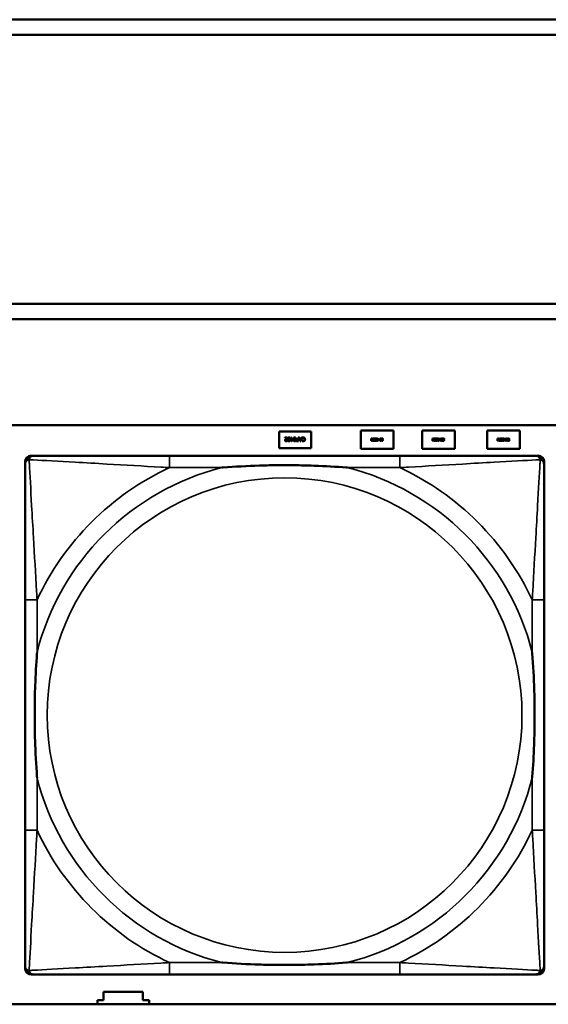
# Model space of a CAD drawing. Header units: inches. Extents: x -32 to 29.2, y -14.4 to 22.6.
# Tile 67 of 256: x -19.246 to -18.548, y -4.218 to -2.918. Entities that reach past the tile are written whole.
import ezdxf

# ---------------------------------------------------------------- set-up
doc = ezdxf.new("R2010")
doc.units = ezdxf.units.IN
doc.header["$MEASUREMENT"] = 0
doc.layers.add('Visible (ANSI)', color=7, linetype='Continuous', lineweight=50)
doc.layers.add('Visible Narrow (ANSI)', color=7, linetype='Continuous', lineweight=35)

msp = doc.modelspace()

# ---------------------------------------------------------------- linework, layer by layer
at = {"layer": 'Visible (ANSI)'}
for p, q in [((-27.8004, -2.918), (-16.8129, -2.918)), ((-16.8129, -2.938), (-27.8004, -2.938)), ((-27.8004, -3.2934), (-16.8129, -3.2934)), ((-16.8129, -3.3134), (-27.8004, -3.3134)), ((-27.8004, -3.4534), (-5.0254, -3.4534)), ((-18.9034, -3.4836), (-18.9034, -3.4616)), ((-18.9034, -3.4616), (-18.8614, -3.4616)), ((-18.896, -3.4696), (-18.8929, -3.4696)), ((-18.896, -3.4702), (-18.896, -3.4696)), ((-18.8935, -3.4702), (-18.896, -3.4702)), ((-18.8929, -3.4696), (-18.8929, -3.4703)), ((-18.888, -3.4696), (-18.8874, -3.4696)), ((-18.888, -3.4713), (-18.888, -3.4696)), ((-18.8874, -3.4696), (-18.8874, -3.4713)), ((-18.8787, -3.4696), (-18.878, -3.4696)), ((-18.8787, -3.4715), (-18.8787, -3.4696)), ((-18.878, -3.4696), (-18.878, -3.4746)), ((-18.8758, -3.4746), (-18.8775, -3.4696)), ((-18.8775, -3.4696), (-18.8768, -3.4696)), ((-18.8768, -3.4696), (-18.8764, -3.471)), ((-18.8733, -3.4696), (-18.875, -3.4746)), ((-18.8745, -3.471), (-18.874, -3.4696)), ((-18.874, -3.4696), (-18.8733, -3.4696)), ((-18.8733, -3.4708), (-18.8733, -3.47)), ((-18.8732, -3.4708), (-18.8733, -3.4708)), ((-18.8614, -3.4616), (-18.8614, -3.4836)), ((-18.7959, -3.4606), (-18.7529, -3.4606)), ((-18.7959, -3.4846), (-18.7959, -3.4606)), ((-18.7823, -3.471), (-18.7816, -3.471)), ((-18.7823, -3.474), (-18.7823, -3.471)), ((-18.7798, -3.474), (-18.7798, -3.471)), ((-18.7798, -3.471), (-18.7779, -3.471)), ((-18.7779, -3.471), (-18.7779, -3.4714)), ((-18.7731, -3.4725), (-18.7718, -3.471)), ((-18.7718, -3.471), (-18.7714, -3.471)), ((-18.7714, -3.471), (-18.7714, -3.4726)), ((-18.7529, -3.4606), (-18.7529, -3.4846)), ((-18.7149, -3.4606), (-18.6719, -3.4606)), ((-18.7149, -3.4846), (-18.7149, -3.4606)), ((-18.7013, -3.471), (-18.7006, -3.471)), ((-18.7013, -3.474), (-18.7013, -3.471)), ((-18.6988, -3.474), (-18.6988, -3.471)), ((-18.6988, -3.471), (-18.6969, -3.471)), ((-18.6969, -3.471), (-18.6969, -3.4714)), ((-18.6921, -3.4725), (-18.6908, -3.471)), ((-18.6908, -3.471), (-18.6904, -3.471)), ((-18.6904, -3.471), (-18.6904, -3.4726)), ((-18.6719, -3.4606), (-18.6719, -3.4846)), ((-18.6289, -3.4606), (-18.5859, -3.4606)), ((-18.6289, -3.4846), (-18.6289, -3.4606)), ((-18.6153, -3.471), (-18.6146, -3.471)), ((-18.6153, -3.474), (-18.6153, -3.471)), ((-18.6128, -3.474), (-18.6128, -3.471)), ((-18.6128, -3.471), (-18.6109, -3.471)), ((-18.6109, -3.471), (-18.6109, -3.4714)), ((-18.6061, -3.4725), (-18.6048, -3.471)), ((-18.6048, -3.471), (-18.6044, -3.471)), ((-18.6044, -3.471), (-18.6044, -3.4726)), ((-18.5859, -3.4606), (-18.5859, -3.4846)), ((-18.8614, -3.4836), (-18.9034, -3.4836)), ((-18.893, -3.4737), (-18.893, -3.4744)), ((-18.893, -3.4737), (-18.893, -3.4737)), ((-18.8886, -3.4713), (-18.888, -3.4713)), ((-18.8886, -3.4719), (-18.8886, -3.4713)), ((-18.888, -3.4719), (-18.8886, -3.4719)), ((-18.888, -3.4746), (-18.888, -3.4719)), ((-18.8874, -3.4746), (-18.888, -3.4746)), ((-18.8874, -3.4713), (-18.8852, -3.4713)), ((-18.8874, -3.4719), (-18.8874, -3.4738)), ((-18.8857, -3.4719), (-18.8874, -3.4719)), ((-18.8874, -3.4738), (-18.8857, -3.4719)), ((-18.8852, -3.472), (-18.8874, -3.4746)), ((-18.8852, -3.4713), (-18.8852, -3.472)), ((-18.878, -3.4746), (-18.8793, -3.4746)), ((-18.8792, -3.4715), (-18.8787, -3.4715)), ((-18.8792, -3.474), (-18.8787, -3.474)), ((-18.8787, -3.4721), (-18.8791, -3.4721)), ((-18.8787, -3.474), (-18.8787, -3.4721)), ((-18.8764, -3.471), (-18.8745, -3.471)), ((-18.8746, -3.4716), (-18.8762, -3.4716)), ((-18.8762, -3.4716), (-18.8754, -3.4739)), ((-18.875, -3.4746), (-18.8758, -3.4746)), ((-18.8754, -3.4739), (-18.8746, -3.4716)), ((-18.8733, -3.4743), (-18.8733, -3.4735)), ((-18.8733, -3.4735), (-18.8732, -3.4735)), ((-18.7819, -3.474), (-18.7823, -3.474)), ((-18.7815, -3.4713), (-18.7819, -3.4713)), ((-18.7819, -3.4713), (-18.7819, -3.4725)), ((-18.7819, -3.4725), (-18.7816, -3.4725)), ((-18.7819, -3.4728), (-18.7819, -3.474)), ((-18.7815, -3.4728), (-18.7819, -3.4728)), ((-18.7805, -3.474), (-18.7815, -3.4728)), ((-18.7811, -3.4727), (-18.78, -3.474)), ((-18.78, -3.474), (-18.7805, -3.474)), ((-18.7779, -3.474), (-18.7798, -3.474)), ((-18.7779, -3.4714), (-18.7794, -3.4714)), ((-18.7794, -3.4714), (-18.7794, -3.4722)), ((-18.7794, -3.4722), (-18.778, -3.4722)), ((-18.7794, -3.4725), (-18.7794, -3.4736)), ((-18.778, -3.4725), (-18.7794, -3.4725)), ((-18.7794, -3.4736), (-18.7779, -3.4736)), ((-18.778, -3.4722), (-18.778, -3.4725)), ((-18.7779, -3.4736), (-18.7779, -3.474)), ((-18.7776, -3.4738), (-18.7776, -3.4733)), ((-18.7776, -3.4733), (-18.7776, -3.4733)), ((-18.7757, -3.4711), (-18.7757, -3.4716)), ((-18.7757, -3.4716), (-18.7757, -3.4716)), ((-18.7731, -3.473), (-18.7731, -3.4725)), ((-18.7718, -3.473), (-18.7731, -3.473)), ((-18.7718, -3.4715), (-18.7728, -3.4726)), ((-18.7728, -3.4726), (-18.7718, -3.4726)), ((-18.7718, -3.4726), (-18.7718, -3.4715)), ((-18.7718, -3.474), (-18.7718, -3.473)), ((-18.7714, -3.474), (-18.7718, -3.474)), ((-18.7714, -3.4726), (-18.7711, -3.4726)), ((-18.7714, -3.473), (-18.7714, -3.474)), ((-18.7711, -3.473), (-18.7714, -3.473)), ((-18.7711, -3.4726), (-18.7711, -3.473)), ((-18.7685, -3.474), (-18.7685, -3.4736)), ((-18.7666, -3.474), (-18.7685, -3.474)), ((-18.7684, -3.4715), (-18.7684, -3.4711)), ((-18.7684, -3.4715), (-18.7684, -3.4715)), ((-18.7681, -3.4736), (-18.7666, -3.4736)), ((-18.7666, -3.4736), (-18.7666, -3.474)), ((-18.7009, -3.474), (-18.7013, -3.474)), ((-18.7005, -3.4713), (-18.7009, -3.4713)), ((-18.7009, -3.4713), (-18.7009, -3.4725)), ((-18.7009, -3.4725), (-18.7006, -3.4725)), ((-18.7009, -3.4728), (-18.7009, -3.474)), ((-18.7005, -3.4728), (-18.7009, -3.4728)), ((-18.6995, -3.474), (-18.7005, -3.4728)), ((-18.7001, -3.4727), (-18.699, -3.474)), ((-18.699, -3.474), (-18.6995, -3.474)), ((-18.6969, -3.474), (-18.6988, -3.474)), ((-18.6969, -3.4714), (-18.6984, -3.4714)), ((-18.6984, -3.4714), (-18.6984, -3.4722)), ((-18.6984, -3.4722), (-18.697, -3.4722)), ((-18.6984, -3.4725), (-18.6984, -3.4736)), ((-18.697, -3.4725), (-18.6984, -3.4725)), ((-18.6984, -3.4736), (-18.6969, -3.4736)), ((-18.697, -3.4722), (-18.697, -3.4725)), ((-18.6969, -3.4736), (-18.6969, -3.474)), ((-18.6966, -3.4738), (-18.6966, -3.4733)), ((-18.6966, -3.4733), (-18.6966, -3.4733)), ((-18.6947, -3.4711), (-18.6947, -3.4716)), ((-18.6947, -3.4716), (-18.6947, -3.4716)), ((-18.6921, -3.473), (-18.6921, -3.4725)), ((-18.6908, -3.473), (-18.6921, -3.473)), ((-18.6908, -3.4715), (-18.6918, -3.4726)), ((-18.6918, -3.4726), (-18.6908, -3.4726)), ((-18.6908, -3.4726), (-18.6908, -3.4715)), ((-18.6908, -3.474), (-18.6908, -3.473)), ((-18.6904, -3.474), (-18.6908, -3.474)), ((-18.6904, -3.4726), (-18.6901, -3.4726)), ((-18.6904, -3.473), (-18.6904, -3.474)), ((-18.6901, -3.473), (-18.6904, -3.473)), ((-18.6901, -3.4726), (-18.6901, -3.473)), ((-18.6875, -3.474), (-18.6875, -3.4736)), ((-18.6856, -3.474), (-18.6875, -3.474)), ((-18.6874, -3.4715), (-18.6874, -3.4711)), ((-18.6874, -3.4715), (-18.6874, -3.4715)), ((-18.6871, -3.4736), (-18.6856, -3.4736)), ((-18.6856, -3.4736), (-18.6856, -3.474)), ((-18.6149, -3.474), (-18.6153, -3.474)), ((-18.6145, -3.4713), (-18.6149, -3.4713)), ((-18.6149, -3.4713), (-18.6149, -3.4725)), ((-18.6149, -3.4725), (-18.6146, -3.4725)), ((-18.6149, -3.4728), (-18.6149, -3.474)), ((-18.6145, -3.4728), (-18.6149, -3.4728)), ((-18.6135, -3.474), (-18.6145, -3.4728)), ((-18.6141, -3.4727), (-18.613, -3.474)), ((-18.613, -3.474), (-18.6135, -3.474)), ((-18.6109, -3.474), (-18.6128, -3.474)), ((-18.6109, -3.4714), (-18.6124, -3.4714)), ((-18.6124, -3.4714), (-18.6124, -3.4722)), ((-18.6124, -3.4722), (-18.611, -3.4722)), ((-18.6124, -3.4725), (-18.6124, -3.4736)), ((-18.611, -3.4725), (-18.6124, -3.4725)), ((-18.6124, -3.4736), (-18.6109, -3.4736)), ((-18.611, -3.4722), (-18.611, -3.4725)), ((-18.6109, -3.4736), (-18.6109, -3.474)), ((-18.6106, -3.4738), (-18.6106, -3.4733)), ((-18.6106, -3.4733), (-18.6106, -3.4733)), ((-18.6087, -3.4711), (-18.6087, -3.4716)), ((-18.6087, -3.4716), (-18.6087, -3.4716)), ((-18.6061, -3.473), (-18.6061, -3.4725)), ((-18.6048, -3.473), (-18.6061, -3.473)), ((-18.6048, -3.4715), (-18.6058, -3.4726)), ((-18.6058, -3.4726), (-18.6048, -3.4726)), ((-18.6048, -3.4726), (-18.6048, -3.4715)), ((-18.6048, -3.474), (-18.6048, -3.473)), ((-18.6044, -3.474), (-18.6048, -3.474)), ((-18.6044, -3.4726), (-18.6041, -3.4726)), ((-18.6044, -3.473), (-18.6044, -3.474)), ((-18.6041, -3.473), (-18.6044, -3.473)), ((-18.6041, -3.4726), (-18.6041, -3.473)), ((-18.6015, -3.474), (-18.6015, -3.4736)), ((-18.5996, -3.474), (-18.6015, -3.474)), ((-18.6014, -3.4715), (-18.6014, -3.4711)), ((-18.6014, -3.4715), (-18.6014, -3.4715)), ((-18.6011, -3.4736), (-18.5996, -3.4736)), ((-18.5996, -3.4736), (-18.5996, -3.474)), ((-19.231, -3.4937), (-19.2271, -3.4937)), ((-18.7444, -3.4937), (-19.0483, -3.4937)), ((-18.7529, -3.4846), (-18.7959, -3.4846)), ((-18.6719, -3.4846), (-18.7149, -3.4846)), ((-18.5859, -3.4846), (-18.6289, -3.4846)), ((-18.5657, -3.4937), (-18.5617, -3.4937)), ((-19.2389, -4.1708), (-19.2389, -3.5015)), ((-18.5538, -3.5015), (-18.5538, -3.5055)), ((-19.2389, -3.6842), (-19.2389, -3.9882)), ((-18.5538, -3.9882), (-18.5538, -3.6842)), ((-18.5538, -4.1669), (-18.5538, -4.1708)), ((-18.5617, -4.1787), (-19.231, -4.1787)), ((-19.0483, -4.1787), (-18.7444, -4.1787)), ((-19.1354, -4.2126), (-19.1354, -4.2016)), ((-19.1354, -4.2016), (-19.0834, -4.2016)), ((-19.0834, -4.2016), (-19.0834, -4.2126)), ((-5.0254, -4.218), (-27.8004, -4.218)), ((-19.1434, -4.218), (-19.1434, -4.2126)), ((-19.1434, -4.2126), (-19.1354, -4.2126)), ((-19.0834, -4.2126), (-19.0754, -4.2126)), ((-19.0754, -4.2126), (-19.0754, -4.218))]:
    msp.add_line(p, q, dxfattribs=at)
for centre, radius, start, end in [((-19.2271, -3.5055), 0.0118, 90, 180), ((-19.231, -3.5015), 0.00787, 90, 180), ((-18.5657, -3.5055), 0.0118, 0, 90), ((-18.5617, -3.5015), 0.00787, 0, 90), ((-19.2271, -4.1669), 0.0118, 180, 270), ((-19.231, -4.1708), 0.00787, 180, 270), ((-18.5657, -4.1669), 0.0118, 270, 360), ((-18.5617, -4.1708), 0.00787, 270, 0)]:
    msp.add_arc(centre, radius, start, end, dxfattribs=at)
for points in [[(-18.8949, -3.4715), (-18.8945, -3.4712), (-18.8938, -3.4704), (-18.8935, -3.4702)], [(-18.8929, -3.4703), (-18.8932, -3.4706), (-18.8938, -3.4712), (-18.8941, -3.4715)], [(-18.8923, -3.4721), (-18.8923, -3.4708), (-18.8915, -3.4695), (-18.8907, -3.4695)], [(-18.8914, -3.4706), (-18.8915, -3.4708), (-18.8916, -3.4716), (-18.8916, -3.4721)], [(-18.8907, -3.4701), (-18.8909, -3.4701), (-18.8913, -3.4703), (-18.8914, -3.4706)], [(-18.8907, -3.4695), (-18.8898, -3.4695), (-18.8891, -3.4708), (-18.8891, -3.4721)], [(-18.8899, -3.4706), (-18.89, -3.4704), (-18.8904, -3.4701), (-18.8907, -3.4701)], [(-18.8897, -3.4721), (-18.8897, -3.4716), (-18.8898, -3.4709), (-18.8899, -3.4706)], [(-18.8848, -3.4721), (-18.8848, -3.4708), (-18.884, -3.4695), (-18.8832, -3.4695)], [(-18.8839, -3.4706), (-18.884, -3.4708), (-18.8841, -3.4716), (-18.8841, -3.4721)], [(-18.8832, -3.4701), (-18.8834, -3.4701), (-18.8838, -3.4703), (-18.8839, -3.4706)], [(-18.8832, -3.4695), (-18.8823, -3.4695), (-18.8816, -3.4708), (-18.8816, -3.4721)], [(-18.8824, -3.4706), (-18.8825, -3.4704), (-18.8829, -3.4701), (-18.8832, -3.4701)], [(-18.8822, -3.4721), (-18.8822, -3.4716), (-18.8823, -3.4709), (-18.8824, -3.4706)], [(-18.8733, -3.47), (-18.8731, -3.4699), (-18.8728, -3.4697), (-18.8726, -3.4697)], [(-18.8727, -3.4704), (-18.8729, -3.4705), (-18.8731, -3.4707), (-18.8732, -3.4708)], [(-18.8717, -3.4701), (-18.872, -3.4701), (-18.8725, -3.4703), (-18.8727, -3.4704)], [(-18.8726, -3.4697), (-18.8724, -3.4696), (-18.872, -3.4695), (-18.8717, -3.4695)], [(-18.8717, -3.4695), (-18.8712, -3.4695), (-18.8704, -3.4699), (-18.8701, -3.4702)], [(-18.8706, -3.4706), (-18.8708, -3.4704), (-18.8714, -3.4701), (-18.8717, -3.4701)], [(-18.8702, -3.4721), (-18.8702, -3.4716), (-18.8704, -3.4709), (-18.8706, -3.4706)], [(-18.8701, -3.4702), (-18.8698, -3.4705), (-18.8695, -3.4715), (-18.8695, -3.4721)], [(-18.7816, -3.471), (-18.7813, -3.471), (-18.781, -3.4711), (-18.7808, -3.4712)], [(-18.7776, -3.4718), (-18.7776, -3.4714), (-18.777, -3.4709), (-18.7766, -3.4709)], [(-18.7766, -3.4709), (-18.7763, -3.4709), (-18.7759, -3.471), (-18.7757, -3.4711)], [(-18.7753, -3.4725), (-18.7753, -3.4717), (-18.7748, -3.4709), (-18.7743, -3.4709)], [(-18.7743, -3.4709), (-18.7738, -3.4709), (-18.7734, -3.4717), (-18.7734, -3.4725)], [(-18.7708, -3.4725), (-18.7708, -3.4717), (-18.7703, -3.4709), (-18.7698, -3.4709)], [(-18.7698, -3.4709), (-18.7693, -3.4709), (-18.7689, -3.4717), (-18.7689, -3.4725)], [(-18.7684, -3.4711), (-18.7683, -3.4711), (-18.7679, -3.4709), (-18.7677, -3.4709)], [(-18.7677, -3.4709), (-18.7672, -3.4709), (-18.7668, -3.4714), (-18.7668, -3.4718)], [(-18.7006, -3.471), (-18.7003, -3.471), (-18.7, -3.4711), (-18.6998, -3.4712)], [(-18.6966, -3.4718), (-18.6966, -3.4714), (-18.696, -3.4709), (-18.6956, -3.4709)], [(-18.6956, -3.4709), (-18.6953, -3.4709), (-18.6949, -3.471), (-18.6947, -3.4711)], [(-18.6943, -3.4725), (-18.6943, -3.4717), (-18.6938, -3.4709), (-18.6933, -3.4709)], [(-18.6933, -3.4709), (-18.6928, -3.4709), (-18.6924, -3.4717), (-18.6924, -3.4725)], [(-18.6898, -3.4725), (-18.6898, -3.4717), (-18.6893, -3.4709), (-18.6888, -3.4709)], [(-18.6888, -3.4709), (-18.6883, -3.4709), (-18.6879, -3.4717), (-18.6879, -3.4725)], [(-18.6874, -3.4711), (-18.6873, -3.4711), (-18.6869, -3.4709), (-18.6867, -3.4709)], [(-18.6867, -3.4709), (-18.6862, -3.4709), (-18.6858, -3.4714), (-18.6858, -3.4718)], [(-18.6146, -3.471), (-18.6143, -3.471), (-18.614, -3.4711), (-18.6138, -3.4712)], [(-18.6106, -3.4718), (-18.6106, -3.4714), (-18.61, -3.4709), (-18.6096, -3.4709)], [(-18.6096, -3.4709), (-18.6093, -3.4709), (-18.6089, -3.471), (-18.6087, -3.4711)], [(-18.6083, -3.4725), (-18.6083, -3.4717), (-18.6078, -3.4709), (-18.6073, -3.4709)], [(-18.6073, -3.4709), (-18.6068, -3.4709), (-18.6064, -3.4717), (-18.6064, -3.4725)], [(-18.6038, -3.4725), (-18.6038, -3.4717), (-18.6033, -3.4709), (-18.6028, -3.4709)], [(-18.6028, -3.4709), (-18.6023, -3.4709), (-18.6019, -3.4717), (-18.6019, -3.4725)], [(-18.6014, -3.4711), (-18.6013, -3.4711), (-18.6009, -3.4709), (-18.6007, -3.4709)], [(-18.6007, -3.4709), (-18.6002, -3.4709), (-18.5998, -3.4714), (-18.5998, -3.4718)], [(-18.8958, -3.4734), (-18.8958, -3.4731), (-18.8956, -3.4726), (-18.8955, -3.4724)], [(-18.8943, -3.4747), (-18.895, -3.4747), (-18.8958, -3.474), (-18.8958, -3.4734)], [(-18.8955, -3.4724), (-18.8954, -3.4721), (-18.895, -3.4717), (-18.8949, -3.4715)], [(-18.8941, -3.4715), (-18.8947, -3.4722), (-18.8951, -3.4729), (-18.8951, -3.4733)], [(-18.8951, -3.4733), (-18.8951, -3.4735), (-18.895, -3.4738), (-18.8949, -3.4739)], [(-18.8949, -3.4739), (-18.8947, -3.474), (-18.8944, -3.4741), (-18.8942, -3.4741)], [(-18.893, -3.4744), (-18.8932, -3.4745), (-18.894, -3.4747), (-18.8943, -3.4747)], [(-18.8942, -3.4741), (-18.8941, -3.4741), (-18.8937, -3.4741), (-18.8935, -3.474)], [(-18.8935, -3.474), (-18.8934, -3.4739), (-18.8931, -3.4738), (-18.893, -3.4737)], [(-18.8907, -3.4747), (-18.8915, -3.4747), (-18.8923, -3.4734), (-18.8923, -3.4721)], [(-18.8916, -3.4721), (-18.8916, -3.4726), (-18.8915, -3.4734), (-18.8914, -3.4737)], [(-18.8914, -3.4737), (-18.8913, -3.4739), (-18.8909, -3.4742), (-18.8907, -3.4742)], [(-18.8891, -3.4721), (-18.8891, -3.4735), (-18.8898, -3.4747), (-18.8907, -3.4747)], [(-18.8907, -3.4742), (-18.8904, -3.4742), (-18.89, -3.4739), (-18.8899, -3.4736)], [(-18.8899, -3.4736), (-18.8898, -3.4734), (-18.8897, -3.4726), (-18.8897, -3.4721)], [(-18.8832, -3.4747), (-18.884, -3.4747), (-18.8848, -3.4734), (-18.8848, -3.4721)], [(-18.8841, -3.4721), (-18.8841, -3.4726), (-18.884, -3.4734), (-18.8839, -3.4737)], [(-18.8839, -3.4737), (-18.8838, -3.4739), (-18.8834, -3.4742), (-18.8832, -3.4742)], [(-18.8816, -3.4721), (-18.8816, -3.4735), (-18.8823, -3.4747), (-18.8832, -3.4747)], [(-18.8832, -3.4742), (-18.8829, -3.4742), (-18.8825, -3.4739), (-18.8824, -3.4736)], [(-18.8824, -3.4736), (-18.8823, -3.4734), (-18.8822, -3.4726), (-18.8822, -3.4721)], [(-18.8812, -3.4731), (-18.8812, -3.4728), (-18.8809, -3.4722), (-18.8807, -3.472)], [(-18.8806, -3.4743), (-18.8808, -3.4741), (-18.8812, -3.4735), (-18.8812, -3.4731)], [(-18.8807, -3.472), (-18.8805, -3.4718), (-18.8798, -3.4715), (-18.8792, -3.4715)], [(-18.8793, -3.4746), (-18.8797, -3.4746), (-18.8803, -3.4745), (-18.8806, -3.4743)], [(-18.8802, -3.4724), (-18.8803, -3.4725), (-18.8805, -3.4729), (-18.8805, -3.4731)], [(-18.8805, -3.4731), (-18.8805, -3.4734), (-18.8803, -3.4737), (-18.8801, -3.4739)], [(-18.8791, -3.4721), (-18.8795, -3.4721), (-18.88, -3.4722), (-18.8802, -3.4724)], [(-18.8801, -3.4739), (-18.8799, -3.474), (-18.8795, -3.474), (-18.8792, -3.474)], [(-18.8726, -3.4746), (-18.8727, -3.4745), (-18.8731, -3.4744), (-18.8733, -3.4743)], [(-18.8732, -3.4735), (-18.8731, -3.4736), (-18.8728, -3.4738), (-18.8726, -3.4739)], [(-18.8726, -3.4739), (-18.8724, -3.474), (-18.872, -3.4741), (-18.8717, -3.4741)], [(-18.8717, -3.4747), (-18.872, -3.4747), (-18.8724, -3.4746), (-18.8726, -3.4746)], [(-18.8717, -3.4741), (-18.8714, -3.4741), (-18.8708, -3.4739), (-18.8706, -3.4736)], [(-18.8701, -3.474), (-18.8704, -3.4744), (-18.8712, -3.4747), (-18.8717, -3.4747)], [(-18.8706, -3.4736), (-18.8704, -3.4734), (-18.8702, -3.4726), (-18.8702, -3.4721)], [(-18.8695, -3.4721), (-18.8695, -3.4727), (-18.8698, -3.4737), (-18.8701, -3.474)], [(-18.7816, -3.4725), (-18.7814, -3.4725), (-18.7811, -3.4724), (-18.781, -3.4723)], [(-18.7811, -3.4714), (-18.7811, -3.4714), (-18.7814, -3.4713), (-18.7815, -3.4713)], [(-18.7809, -3.4718), (-18.7809, -3.4717), (-18.781, -3.4715), (-18.7811, -3.4714)], [(-18.7805, -3.4718), (-18.7805, -3.4721), (-18.7808, -3.4726), (-18.7811, -3.4727)], [(-18.781, -3.4723), (-18.781, -3.4722), (-18.7809, -3.472), (-18.7809, -3.4718)], [(-18.7808, -3.4712), (-18.7806, -3.4713), (-18.7805, -3.4716), (-18.7805, -3.4718)], [(-18.7774, -3.4723), (-18.7775, -3.4722), (-18.7776, -3.472), (-18.7776, -3.4718)], [(-18.7776, -3.4733), (-18.7774, -3.4735), (-18.7769, -3.4737), (-18.7767, -3.4737)], [(-18.7766, -3.4741), (-18.7769, -3.4741), (-18.7774, -3.4739), (-18.7776, -3.4738)], [(-18.7769, -3.4726), (-18.7771, -3.4726), (-18.7773, -3.4724), (-18.7774, -3.4723)], [(-18.7766, -3.4713), (-18.7768, -3.4713), (-18.7772, -3.4715), (-18.7772, -3.4718)], [(-18.7772, -3.4718), (-18.7772, -3.4719), (-18.777, -3.4722), (-18.7768, -3.4722)], [(-18.7764, -3.4727), (-18.7765, -3.4727), (-18.7767, -3.4727), (-18.7769, -3.4726)], [(-18.7768, -3.4722), (-18.7767, -3.4723), (-18.7763, -3.4723), (-18.7762, -3.4724)], [(-18.7767, -3.4737), (-18.7763, -3.4737), (-18.776, -3.4734), (-18.776, -3.4732)], [(-18.7757, -3.4716), (-18.7759, -3.4715), (-18.7763, -3.4713), (-18.7766, -3.4713)], [(-18.7758, -3.4738), (-18.776, -3.4739), (-18.7763, -3.4741), (-18.7766, -3.4741)], [(-18.776, -3.4732), (-18.776, -3.473), (-18.7762, -3.4728), (-18.7764, -3.4727)], [(-18.7762, -3.4724), (-18.7759, -3.4725), (-18.7756, -3.4729), (-18.7756, -3.4731)], [(-18.7756, -3.4731), (-18.7756, -3.4733), (-18.7757, -3.4737), (-18.7758, -3.4738)], [(-18.7743, -3.4741), (-18.7748, -3.4741), (-18.7753, -3.4733), (-18.7753, -3.4725)], [(-18.7748, -3.4716), (-18.7748, -3.4717), (-18.7749, -3.4722), (-18.7749, -3.4725)], [(-18.7749, -3.4725), (-18.7749, -3.4728), (-18.7749, -3.4732), (-18.7748, -3.4734)], [(-18.7743, -3.4713), (-18.7745, -3.4713), (-18.7747, -3.4714), (-18.7748, -3.4716)], [(-18.7748, -3.4734), (-18.7747, -3.4736), (-18.7745, -3.4737), (-18.7743, -3.4737)], [(-18.7739, -3.4716), (-18.774, -3.4714), (-18.7742, -3.4713), (-18.7743, -3.4713)], [(-18.7734, -3.4725), (-18.7734, -3.4733), (-18.7739, -3.4741), (-18.7743, -3.4741)], [(-18.7743, -3.4737), (-18.7742, -3.4737), (-18.774, -3.4736), (-18.7739, -3.4734)], [(-18.7738, -3.4725), (-18.7738, -3.4722), (-18.7738, -3.4717), (-18.7739, -3.4716)], [(-18.7739, -3.4734), (-18.7738, -3.4733), (-18.7738, -3.4728), (-18.7738, -3.4725)], [(-18.7698, -3.4741), (-18.7703, -3.4741), (-18.7708, -3.4733), (-18.7708, -3.4725)], [(-18.7703, -3.4716), (-18.7703, -3.4717), (-18.7704, -3.4722), (-18.7704, -3.4725)], [(-18.7704, -3.4725), (-18.7704, -3.4728), (-18.7703, -3.4732), (-18.7703, -3.4734)], [(-18.7698, -3.4713), (-18.77, -3.4713), (-18.7702, -3.4714), (-18.7703, -3.4716)], [(-18.7703, -3.4734), (-18.7702, -3.4736), (-18.77, -3.4737), (-18.7698, -3.4737)], [(-18.7694, -3.4716), (-18.7695, -3.4714), (-18.7697, -3.4713), (-18.7698, -3.4713)], [(-18.7689, -3.4725), (-18.7689, -3.4733), (-18.7693, -3.4741), (-18.7698, -3.4741)], [(-18.7698, -3.4737), (-18.7697, -3.4737), (-18.7695, -3.4736), (-18.7694, -3.4734)], [(-18.7693, -3.4725), (-18.7693, -3.4722), (-18.7693, -3.4717), (-18.7694, -3.4716)], [(-18.7694, -3.4734), (-18.7693, -3.4733), (-18.7693, -3.4728), (-18.7693, -3.4725)], [(-18.7685, -3.4736), (-18.7683, -3.4734), (-18.7679, -3.473), (-18.7678, -3.4728)], [(-18.7681, -3.4714), (-18.7682, -3.4714), (-18.7684, -3.4715), (-18.7684, -3.4715)], [(-18.7677, -3.4713), (-18.7678, -3.4713), (-18.768, -3.4713), (-18.7681, -3.4714)], [(-18.7673, -3.4729), (-18.7675, -3.4731), (-18.768, -3.4735), (-18.7681, -3.4736)], [(-18.7678, -3.4728), (-18.7674, -3.4725), (-18.7672, -3.472), (-18.7672, -3.4718)], [(-18.7673, -3.4714), (-18.7674, -3.4713), (-18.7676, -3.4713), (-18.7677, -3.4713)], [(-18.7672, -3.4718), (-18.7672, -3.4717), (-18.7673, -3.4715), (-18.7673, -3.4714)], [(-18.7669, -3.4724), (-18.767, -3.4725), (-18.7672, -3.4727), (-18.7673, -3.4729)], [(-18.7668, -3.4718), (-18.7668, -3.4719), (-18.7669, -3.4722), (-18.7669, -3.4724)], [(-18.7006, -3.4725), (-18.7004, -3.4725), (-18.7001, -3.4724), (-18.7, -3.4723)], [(-18.7001, -3.4714), (-18.7001, -3.4714), (-18.7004, -3.4713), (-18.7005, -3.4713)], [(-18.6999, -3.4718), (-18.6999, -3.4717), (-18.7, -3.4715), (-18.7001, -3.4714)], [(-18.6995, -3.4718), (-18.6995, -3.4721), (-18.6998, -3.4726), (-18.7001, -3.4727)], [(-18.7, -3.4723), (-18.7, -3.4722), (-18.6999, -3.472), (-18.6999, -3.4718)], [(-18.6998, -3.4712), (-18.6996, -3.4713), (-18.6995, -3.4716), (-18.6995, -3.4718)], [(-18.6964, -3.4723), (-18.6965, -3.4722), (-18.6966, -3.472), (-18.6966, -3.4718)], [(-18.6966, -3.4733), (-18.6964, -3.4735), (-18.6959, -3.4737), (-18.6957, -3.4737)], [(-18.6956, -3.4741), (-18.6959, -3.4741), (-18.6964, -3.4739), (-18.6966, -3.4738)], [(-18.6959, -3.4726), (-18.6961, -3.4726), (-18.6963, -3.4724), (-18.6964, -3.4723)], [(-18.6956, -3.4713), (-18.6958, -3.4713), (-18.6962, -3.4715), (-18.6962, -3.4718)], [(-18.6962, -3.4718), (-18.6962, -3.4719), (-18.696, -3.4722), (-18.6958, -3.4722)], [(-18.6954, -3.4727), (-18.6955, -3.4727), (-18.6957, -3.4727), (-18.6959, -3.4726)], [(-18.6958, -3.4722), (-18.6957, -3.4723), (-18.6953, -3.4723), (-18.6952, -3.4724)], [(-18.6957, -3.4737), (-18.6953, -3.4737), (-18.695, -3.4734), (-18.695, -3.4732)], [(-18.6947, -3.4716), (-18.6949, -3.4715), (-18.6953, -3.4713), (-18.6956, -3.4713)], [(-18.6948, -3.4738), (-18.695, -3.4739), (-18.6953, -3.4741), (-18.6956, -3.4741)], [(-18.695, -3.4732), (-18.695, -3.473), (-18.6952, -3.4728), (-18.6954, -3.4727)], [(-18.6952, -3.4724), (-18.6949, -3.4725), (-18.6946, -3.4729), (-18.6946, -3.4731)], [(-18.6946, -3.4731), (-18.6946, -3.4733), (-18.6947, -3.4737), (-18.6948, -3.4738)], [(-18.6933, -3.4741), (-18.6938, -3.4741), (-18.6943, -3.4733), (-18.6943, -3.4725)], [(-18.6938, -3.4716), (-18.6938, -3.4717), (-18.6939, -3.4722), (-18.6939, -3.4725)], [(-18.6939, -3.4725), (-18.6939, -3.4728), (-18.6939, -3.4732), (-18.6938, -3.4734)], [(-18.6933, -3.4713), (-18.6935, -3.4713), (-18.6937, -3.4714), (-18.6938, -3.4716)], [(-18.6938, -3.4734), (-18.6937, -3.4736), (-18.6935, -3.4737), (-18.6933, -3.4737)], [(-18.6929, -3.4716), (-18.693, -3.4714), (-18.6932, -3.4713), (-18.6933, -3.4713)], [(-18.6924, -3.4725), (-18.6924, -3.4733), (-18.6929, -3.4741), (-18.6933, -3.4741)], [(-18.6933, -3.4737), (-18.6932, -3.4737), (-18.693, -3.4736), (-18.6929, -3.4734)], [(-18.6928, -3.4725), (-18.6928, -3.4722), (-18.6928, -3.4717), (-18.6929, -3.4716)], [(-18.6929, -3.4734), (-18.6928, -3.4733), (-18.6928, -3.4728), (-18.6928, -3.4725)], [(-18.6888, -3.4741), (-18.6893, -3.4741), (-18.6898, -3.4733), (-18.6898, -3.4725)], [(-18.6893, -3.4716), (-18.6893, -3.4717), (-18.6894, -3.4722), (-18.6894, -3.4725)], [(-18.6894, -3.4725), (-18.6894, -3.4728), (-18.6893, -3.4732), (-18.6893, -3.4734)], [(-18.6888, -3.4713), (-18.689, -3.4713), (-18.6892, -3.4714), (-18.6893, -3.4716)], [(-18.6893, -3.4734), (-18.6892, -3.4736), (-18.689, -3.4737), (-18.6888, -3.4737)], [(-18.6884, -3.4716), (-18.6885, -3.4714), (-18.6887, -3.4713), (-18.6888, -3.4713)], [(-18.6879, -3.4725), (-18.6879, -3.4733), (-18.6883, -3.4741), (-18.6888, -3.4741)], [(-18.6888, -3.4737), (-18.6887, -3.4737), (-18.6885, -3.4736), (-18.6884, -3.4734)], [(-18.6883, -3.4725), (-18.6883, -3.4722), (-18.6883, -3.4717), (-18.6884, -3.4716)], [(-18.6884, -3.4734), (-18.6883, -3.4733), (-18.6883, -3.4728), (-18.6883, -3.4725)], [(-18.6875, -3.4736), (-18.6873, -3.4734), (-18.6869, -3.473), (-18.6868, -3.4728)], [(-18.6871, -3.4714), (-18.6872, -3.4714), (-18.6874, -3.4715), (-18.6874, -3.4715)], [(-18.6867, -3.4713), (-18.6868, -3.4713), (-18.687, -3.4713), (-18.6871, -3.4714)], [(-18.6863, -3.4729), (-18.6865, -3.4731), (-18.687, -3.4735), (-18.6871, -3.4736)], [(-18.6868, -3.4728), (-18.6864, -3.4725), (-18.6862, -3.472), (-18.6862, -3.4718)], [(-18.6863, -3.4714), (-18.6864, -3.4713), (-18.6866, -3.4713), (-18.6867, -3.4713)], [(-18.6862, -3.4718), (-18.6862, -3.4717), (-18.6863, -3.4715), (-18.6863, -3.4714)], [(-18.6859, -3.4724), (-18.686, -3.4725), (-18.6862, -3.4727), (-18.6863, -3.4729)], [(-18.6858, -3.4718), (-18.6858, -3.4719), (-18.6859, -3.4722), (-18.6859, -3.4724)], [(-18.6146, -3.4725), (-18.6144, -3.4725), (-18.6141, -3.4724), (-18.614, -3.4723)], [(-18.6141, -3.4714), (-18.6141, -3.4714), (-18.6144, -3.4713), (-18.6145, -3.4713)], [(-18.6139, -3.4718), (-18.6139, -3.4717), (-18.614, -3.4715), (-18.6141, -3.4714)], [(-18.6135, -3.4718), (-18.6135, -3.4721), (-18.6138, -3.4726), (-18.6141, -3.4727)], [(-18.614, -3.4723), (-18.614, -3.4722), (-18.6139, -3.472), (-18.6139, -3.4718)], [(-18.6138, -3.4712), (-18.6136, -3.4713), (-18.6135, -3.4716), (-18.6135, -3.4718)], [(-18.6104, -3.4723), (-18.6105, -3.4722), (-18.6106, -3.472), (-18.6106, -3.4718)], [(-18.6106, -3.4733), (-18.6104, -3.4735), (-18.6099, -3.4737), (-18.6097, -3.4737)], [(-18.6096, -3.4741), (-18.6099, -3.4741), (-18.6104, -3.4739), (-18.6106, -3.4738)], [(-18.6099, -3.4726), (-18.6101, -3.4726), (-18.6103, -3.4724), (-18.6104, -3.4723)], [(-18.6096, -3.4713), (-18.6098, -3.4713), (-18.6102, -3.4715), (-18.6102, -3.4718)], [(-18.6102, -3.4718), (-18.6102, -3.4719), (-18.61, -3.4722), (-18.6098, -3.4722)], [(-18.6094, -3.4727), (-18.6095, -3.4727), (-18.6097, -3.4727), (-18.6099, -3.4726)], [(-18.6098, -3.4722), (-18.6097, -3.4723), (-18.6093, -3.4723), (-18.6092, -3.4724)], [(-18.6097, -3.4737), (-18.6093, -3.4737), (-18.609, -3.4734), (-18.609, -3.4732)], [(-18.6087, -3.4716), (-18.6089, -3.4715), (-18.6093, -3.4713), (-18.6096, -3.4713)], [(-18.6088, -3.4738), (-18.609, -3.4739), (-18.6093, -3.4741), (-18.6096, -3.4741)], [(-18.609, -3.4732), (-18.609, -3.473), (-18.6092, -3.4728), (-18.6094, -3.4727)], [(-18.6092, -3.4724), (-18.6089, -3.4725), (-18.6086, -3.4729), (-18.6086, -3.4731)], [(-18.6086, -3.4731), (-18.6086, -3.4733), (-18.6087, -3.4737), (-18.6088, -3.4738)], [(-18.6073, -3.4741), (-18.6078, -3.4741), (-18.6083, -3.4733), (-18.6083, -3.4725)], [(-18.6078, -3.4716), (-18.6078, -3.4717), (-18.6079, -3.4722), (-18.6079, -3.4725)], [(-18.6079, -3.4725), (-18.6079, -3.4728), (-18.6079, -3.4732), (-18.6078, -3.4734)], [(-18.6073, -3.4713), (-18.6075, -3.4713), (-18.6077, -3.4714), (-18.6078, -3.4716)], [(-18.6078, -3.4734), (-18.6077, -3.4736), (-18.6075, -3.4737), (-18.6073, -3.4737)], [(-18.6069, -3.4716), (-18.607, -3.4714), (-18.6072, -3.4713), (-18.6073, -3.4713)], [(-18.6064, -3.4725), (-18.6064, -3.4733), (-18.6069, -3.4741), (-18.6073, -3.4741)], [(-18.6073, -3.4737), (-18.6072, -3.4737), (-18.607, -3.4736), (-18.6069, -3.4734)], [(-18.6068, -3.4725), (-18.6068, -3.4722), (-18.6068, -3.4717), (-18.6069, -3.4716)], [(-18.6069, -3.4734), (-18.6068, -3.4733), (-18.6068, -3.4728), (-18.6068, -3.4725)], [(-18.6028, -3.4741), (-18.6033, -3.4741), (-18.6038, -3.4733), (-18.6038, -3.4725)], [(-18.6033, -3.4716), (-18.6033, -3.4717), (-18.6034, -3.4722), (-18.6034, -3.4725)], [(-18.6034, -3.4725), (-18.6034, -3.4728), (-18.6033, -3.4732), (-18.6033, -3.4734)], [(-18.6028, -3.4713), (-18.603, -3.4713), (-18.6032, -3.4714), (-18.6033, -3.4716)], [(-18.6033, -3.4734), (-18.6032, -3.4736), (-18.603, -3.4737), (-18.6028, -3.4737)], [(-18.6024, -3.4716), (-18.6025, -3.4714), (-18.6027, -3.4713), (-18.6028, -3.4713)], [(-18.6019, -3.4725), (-18.6019, -3.4733), (-18.6023, -3.4741), (-18.6028, -3.4741)], [(-18.6028, -3.4737), (-18.6027, -3.4737), (-18.6025, -3.4736), (-18.6024, -3.4734)], [(-18.6023, -3.4725), (-18.6023, -3.4722), (-18.6023, -3.4717), (-18.6024, -3.4716)], [(-18.6024, -3.4734), (-18.6023, -3.4733), (-18.6023, -3.4728), (-18.6023, -3.4725)], [(-18.6015, -3.4736), (-18.6013, -3.4734), (-18.6009, -3.473), (-18.6008, -3.4728)], [(-18.6011, -3.4714), (-18.6012, -3.4714), (-18.6014, -3.4715), (-18.6014, -3.4715)], [(-18.6007, -3.4713), (-18.6008, -3.4713), (-18.601, -3.4713), (-18.6011, -3.4714)], [(-18.6003, -3.4729), (-18.6005, -3.4731), (-18.601, -3.4735), (-18.6011, -3.4736)], [(-18.6008, -3.4728), (-18.6004, -3.4725), (-18.6002, -3.472), (-18.6002, -3.4718)], [(-18.6003, -3.4714), (-18.6004, -3.4713), (-18.6006, -3.4713), (-18.6007, -3.4713)], [(-18.6002, -3.4718), (-18.6002, -3.4717), (-18.6003, -3.4715), (-18.6003, -3.4714)], [(-18.5999, -3.4724), (-18.6, -3.4725), (-18.6002, -3.4727), (-18.6003, -3.4729)], [(-18.5998, -3.4718), (-18.5998, -3.4719), (-18.5999, -3.4722), (-18.5999, -3.4724)]]:
    msp.add_open_spline(points, degree=2, dxfattribs=at)
for points, knots in [([(-19.0483, -3.4937), (-19.0519, -3.4937), (-19.0555, -3.4937), (-19.0591, -3.4937), (-19.0923, -3.4937), (-19.126, -3.4937), (-19.1569, -3.4937), (-19.1838, -3.4937), (-19.2094, -3.4937), (-19.2228, -3.4937), (-19.2244, -3.4937), (-19.2258, -3.4937), (-19.2271, -3.4937)], [0, 0, 0, 0, 0.0272471, 0.0272471, 0.0272471, 0.2790553, 0.2790553, 0.2790553, 0.4988354, 0.4988354, 0.4988354, 0.5252205, 0.5252205, 0.5252205, 0.5252205]), ([(-18.5657, -3.4937), (-18.5805, -3.4937), (-18.6221, -3.4937), (-18.6628, -3.4937), (-18.6893, -3.4937), (-18.7172, -3.4937), (-18.7444, -3.4937)], [-0.5252205, -0.5252205, -0.5252205, -0.5252205, -0.20743, -0.20743, -0.20743, 0, 0, 0, 0]), ([(-19.2389, -3.5055), (-19.2389, -3.5204), (-19.2389, -3.562), (-19.2389, -3.6026), (-19.2389, -3.6291), (-19.2389, -3.657), (-19.2389, -3.6842)], [-0.5252205, -0.5252205, -0.5252205, -0.5252205, -0.20743, -0.20743, -0.20743, 0, 0, 0, 0]), ([(-18.9791, -3.5094), (-18.9787, -3.5094), (-18.9782, -3.5094), (-18.9617, -3.5081), (-18.9457, -3.5073), (-18.9227, -3.5065), (-18.916, -3.5064), (-18.9068, -3.5063), (-18.9044, -3.5063), (-18.9003, -3.5063), (-18.8987, -3.5062), (-18.8956, -3.5062), (-18.894, -3.5062), (-18.8905, -3.5063), (-18.8884, -3.5063), (-18.8822, -3.5063), (-18.8781, -3.5064), (-18.8684, -3.5066), (-18.8628, -3.5068), (-18.843, -3.5075), (-18.829, -3.5083), (-18.8145, -3.5094), (-18.8141, -3.5094), (-18.8136, -3.5094)], [-0.416114, -0.416114, -0.416114, -0.416114, -0.4127691, -0.4127691, -0.2896446, -0.2896446, -0.2388934, -0.2388934, -0.2201881, -0.2201881, -0.2080204, -0.2080204, -0.196499, -0.196499, -0.1809939, -0.1809939, -0.149741, -0.149741, -0.1073162, -0.1073162, 0, 0, 0.0033356, 0.0033356, 0.0033356, 0.0033356]), ([(-18.5538, -3.6842), (-18.5538, -3.6807), (-18.5538, -3.6771), (-18.5538, -3.6735), (-18.5538, -3.6403), (-18.5538, -3.6066), (-18.5538, -3.5757), (-18.5538, -3.5488), (-18.5538, -3.5232), (-18.5538, -3.5098), (-18.5538, -3.5082), (-18.5538, -3.5067), (-18.5538, -3.5055)], [0, 0, 0, 0, 0.0272471, 0.0272471, 0.0272471, 0.2790553, 0.2790553, 0.2790553, 0.4988354, 0.4988354, 0.4988354, 0.5252205, 0.5252205, 0.5252205, 0.5252205]), ([(-19.2231, -3.9189), (-19.2232, -3.9185), (-19.2232, -3.9181), (-19.2244, -3.9016), (-19.2253, -3.8855), (-19.226, -3.8625), (-19.2262, -3.8558), (-19.2263, -3.8467), (-19.2263, -3.8442), (-19.2263, -3.8401), (-19.2263, -3.8385), (-19.2263, -3.8354), (-19.2263, -3.8339), (-19.2263, -3.8303), (-19.2263, -3.8282), (-19.2262, -3.8221), (-19.2262, -3.8179), (-19.226, -3.8082), (-19.2258, -3.8026), (-19.2251, -3.7828), (-19.2243, -3.7688), (-19.2232, -3.7543), (-19.2232, -3.7539), (-19.2231, -3.7534)], [-0.416114, -0.416114, -0.416114, -0.416114, -0.4127691, -0.4127691, -0.2896446, -0.2896446, -0.2388934, -0.2388934, -0.2201881, -0.2201881, -0.2080204, -0.2080204, -0.196499, -0.196499, -0.1809939, -0.1809939, -0.149741, -0.149741, -0.1073162, -0.1073162, 0, 0, 0.0033356, 0.0033356, 0.0033356, 0.0033356]), ([(-18.5696, -3.7534), (-18.5696, -3.7539), (-18.5695, -3.7543), (-18.5683, -3.7708), (-18.5674, -3.7869), (-18.5667, -3.8098), (-18.5666, -3.8165), (-18.5665, -3.8257), (-18.5664, -3.8282), (-18.5664, -3.8323), (-18.5664, -3.8339), (-18.5664, -3.837), (-18.5664, -3.8385), (-18.5664, -3.8421), (-18.5664, -3.8441), (-18.5665, -3.8503), (-18.5666, -3.8544), (-18.5668, -3.8642), (-18.5669, -3.8698), (-18.5676, -3.8895), (-18.5684, -3.9036), (-18.5695, -3.9181), (-18.5696, -3.9185), (-18.5696, -3.9189)], [-0.416114, -0.416114, -0.416114, -0.416114, -0.4127691, -0.4127691, -0.2896446, -0.2896446, -0.2388934, -0.2388934, -0.2201881, -0.2201881, -0.2080204, -0.2080204, -0.196499, -0.196499, -0.1809939, -0.1809939, -0.149741, -0.149741, -0.1073162, -0.1073162, 0, 0, 0.0033356, 0.0033356, 0.0033356, 0.0033356]), ([(-19.2389, -3.9882), (-19.2389, -4.0154), (-19.2389, -4.0432), (-19.2389, -4.0698), (-19.2389, -4.1104), (-19.2389, -4.152), (-19.2389, -4.1669)], [3.9382945, 3.9382945, 3.9382945, 3.9382945, 4.1457245, 4.1457245, 4.1457245, 4.463515, 4.463515, 4.463515, 4.463515]), ([(-18.5538, -4.1669), (-18.5538, -4.152), (-18.5538, -4.1104), (-18.5538, -4.0698), (-18.5538, -4.0432), (-18.5538, -4.0154), (-18.5538, -3.9882)], [-0.5252205, -0.5252205, -0.5252205, -0.5252205, -0.20743, -0.20743, -0.20743, 0, 0, 0, 0]), ([(-18.8136, -4.163), (-18.8141, -4.163), (-18.8145, -4.163), (-18.829, -4.1641), (-18.843, -4.1649), (-18.8628, -4.1656), (-18.8684, -4.1658), (-18.8781, -4.166), (-18.8822, -4.1661), (-18.8884, -4.1661), (-18.8905, -4.1661), (-18.894, -4.1661), (-18.8956, -4.1661), (-18.8987, -4.1661), (-18.9003, -4.1661), (-18.9044, -4.1661), (-18.9068, -4.1661), (-18.916, -4.166), (-18.9227, -4.1658), (-18.9457, -4.1651), (-18.9617, -4.1643), (-18.9782, -4.163), (-18.9787, -4.163), (-18.9791, -4.163)], [-0.4149464, -0.4149464, -0.4149464, -0.4149464, -0.41162, -0.41162, -0.3046026, -0.3046026, -0.2622958, -0.2622958, -0.23113, -0.23113, -0.215668, -0.215668, -0.2041787, -0.2041787, -0.1920448, -0.1920448, -0.1733916, -0.1733916, -0.1227817, -0.1227817, 0, 0, 0.0033356, 0.0033356, 0.0033356, 0.0033356]), ([(-19.2271, -4.1787), (-19.2122, -4.1787), (-19.1706, -4.1787), (-19.1299, -4.1787), (-19.1034, -4.1787), (-19.0755, -4.1787), (-19.0483, -4.1787)], [-0.5252205, -0.5252205, -0.5252205, -0.5252205, -0.20743, -0.20743, -0.20743, 0, 0, 0, 0]), ([(-18.7444, -4.1787), (-18.7172, -4.1787), (-18.6893, -4.1787), (-18.6628, -4.1787), (-18.6221, -4.1787), (-18.5805, -4.1787), (-18.5657, -4.1787)], [3.9382945, 3.9382945, 3.9382945, 3.9382945, 4.1457245, 4.1457245, 4.1457245, 4.463515, 4.463515, 4.463515, 4.463515])]:
    msp.add_open_spline(points, degree=3, knots=knots, dxfattribs=at)
at = {"layer": 'Visible Narrow (ANSI)'}
for p, q in [((-19.0483, -3.4937), (-19.0483, -3.5094)), ((-18.7444, -3.4937), (-18.7444, -3.5094)), ((-19.0483, -3.5094), (-18.9791, -3.5094)), ((-18.8136, -3.5094), (-18.7444, -3.5094)), ((-19.2231, -3.6842), (-19.2389, -3.6842)), ((-19.2231, -3.7534), (-19.2231, -3.6842)), ((-18.5538, -3.6842), (-18.5696, -3.6842)), ((-18.5696, -3.6842), (-18.5696, -3.7534)), ((-19.2231, -3.9882), (-19.2231, -3.9189)), ((-18.5696, -3.9189), (-18.5696, -3.9882)), ((-19.2231, -3.9882), (-19.2389, -3.9882)), ((-18.5538, -3.9882), (-18.5696, -3.9882)), ((-19.0483, -4.163), (-19.0483, -4.1787)), ((-18.9791, -4.163), (-19.0483, -4.163)), ((-18.7444, -4.163), (-18.8136, -4.163)), ((-18.7444, -4.163), (-18.7444, -4.1787))]:
    msp.add_line(p, q, dxfattribs=at)
msp.add_circle((-18.8964, -3.8362), 0.3133, dxfattribs=at)
for radius, start, end in [(0.3371, 104.2103, 165.7897), (0.3604, 114.9407, 155.0593), (0.3371, 14.2103, 75.7897), (0.3604, 24.9407, 65.0593), (0.3371, 194.2103, 255.7897), (0.3371, 284.2103, 345.7897), (0.3604, 204.9407, 245.0593), (0.3604, 294.9407, 335.0593)]:
    msp.add_arc((-18.8964, -3.8362), radius, start, end, dxfattribs=at)
for points, knots in [([(-19.2336, -3.499), (-19.2334, -3.4984), (-19.2332, -3.4978), (-19.2327, -3.4968), (-19.2323, -3.4963), (-19.2317, -3.4956), (-19.2315, -3.4953), (-19.2311, -3.495), (-19.2309, -3.4949), (-19.2306, -3.4946), (-19.2303, -3.4945), (-19.2297, -3.4942), (-19.2292, -3.494), (-19.2282, -3.4937), (-19.2277, -3.4937), (-19.2271, -3.4937)], [-0.00012419, -0.00012419, -0.00012419, -0.00012419, 0.00449537, 0.00449537, 0.00977487, 0.00977487, 0.01307456, 0.01307456, 0.0147244, 0.0147244, 0.01736415, 0.01736415, 0.02158775, 0.02158775, 0.02627331, 0.02627331, 0.02627331, 0.02627331]), ([(-18.5657, -3.4937), (-18.565, -3.4937), (-18.5645, -3.4937), (-18.5635, -3.494), (-18.5631, -3.4942), (-18.5624, -3.4945), (-18.5622, -3.4946), (-18.5618, -3.4949), (-18.5617, -3.495), (-18.5613, -3.4953), (-18.561, -3.4956), (-18.5604, -3.4963), (-18.5601, -3.4968), (-18.5595, -3.4978), (-18.5593, -3.4984), (-18.5591, -3.499)], [-0.02627331, -0.02627331, -0.02627331, -0.02627331, -0.02158775, -0.02158775, -0.01736415, -0.01736415, -0.0147244, -0.0147244, -0.01307456, -0.01307456, -0.00977487, -0.00977487, -0.00449537, -0.00449537, 0.00012419, 0.00012419, 0.00012419, 0.00012419]), ([(-19.2389, -3.5055), (-19.2389, -3.5049), (-19.2388, -3.5043), (-19.2386, -3.5033), (-19.2384, -3.5029), (-19.2381, -3.5022), (-19.2379, -3.502), (-19.2377, -3.5016), (-19.2376, -3.5015), (-19.2372, -3.5011), (-19.237, -3.5008), (-19.2363, -3.5002), (-19.2358, -3.4999), (-19.2347, -3.4993), (-19.2342, -3.4991), (-19.2336, -3.499)], [-0.02627331, -0.02627331, -0.02627331, -0.02627331, -0.02158775, -0.02158775, -0.01736415, -0.01736415, -0.0147244, -0.0147244, -0.01307456, -0.01307456, -0.00977487, -0.00977487, -0.00449537, -0.00449537, 0.00012419, 0.00012419, 0.00012419, 0.00012419]), ([(-19.2231, -3.6842), (-19.2233, -3.6805), (-19.2235, -3.6767), (-19.2251, -3.6494), (-19.2265, -3.6252), (-19.2287, -3.5873), (-19.2295, -3.5733), (-19.2315, -3.538), (-19.2326, -3.5179), (-19.2334, -3.5025), (-19.2335, -3.5007), (-19.2336, -3.499)], [0, 0, 0, 0, 0.0278591, 0.0278591, 0.201273, 0.201273, 0.3066357, 0.3066357, 0.475216, 0.475216, 0.5007189, 0.5007189, 0.5007189, 0.5007189]), ([(-19.2336, -3.499), (-19.2319, -3.499), (-19.2301, -3.4991), (-19.2146, -3.5), (-19.1945, -3.501), (-19.1593, -3.503), (-19.1452, -3.5038), (-19.1074, -3.5061), (-19.0832, -3.5075), (-19.0558, -3.509), (-19.0521, -3.5092), (-19.0483, -3.5094)], [-0.5007189, -0.5007189, -0.5007189, -0.5007189, -0.475216, -0.475216, -0.3066357, -0.3066357, -0.201273, -0.201273, -0.0278591, -0.0278591, 0, 0, 0, 0]), ([(-18.7444, -3.5094), (-18.7407, -3.5092), (-18.7369, -3.509), (-18.7095, -3.5075), (-18.6853, -3.5061), (-18.6475, -3.5038), (-18.6334, -3.503), (-18.5982, -3.501), (-18.5781, -3.5), (-18.5627, -3.4991), (-18.5608, -3.499), (-18.5591, -3.499)], [0, 0, 0, 0, 0.0278591, 0.0278591, 0.201273, 0.201273, 0.3066357, 0.3066357, 0.475216, 0.475216, 0.5007189, 0.5007189, 0.5007189, 0.5007189]), ([(-18.5591, -3.499), (-18.5592, -3.5007), (-18.5593, -3.5025), (-18.5601, -3.5179), (-18.5612, -3.538), (-18.5632, -3.5733), (-18.564, -3.5873), (-18.5662, -3.6252), (-18.5677, -3.6494), (-18.5692, -3.6767), (-18.5694, -3.6805), (-18.5696, -3.6842)], [-0.5007189, -0.5007189, -0.5007189, -0.5007189, -0.475216, -0.475216, -0.3066357, -0.3066357, -0.201273, -0.201273, -0.0278591, -0.0278591, 0, 0, 0, 0]), ([(-18.5591, -3.499), (-18.5585, -3.4991), (-18.558, -3.4993), (-18.557, -3.4999), (-18.5565, -3.5002), (-18.5558, -3.5008), (-18.5555, -3.5011), (-18.5552, -3.5015), (-18.5551, -3.5016), (-18.5548, -3.502), (-18.5547, -3.5022), (-18.5543, -3.5029), (-18.5542, -3.5033), (-18.5539, -3.5043), (-18.5538, -3.5049), (-18.5538, -3.5055)], [-0.00012419, -0.00012419, -0.00012419, -0.00012419, 0.00449537, 0.00449537, 0.00977487, 0.00977487, 0.01307456, 0.01307456, 0.0147244, 0.0147244, 0.01736415, 0.01736415, 0.02158775, 0.02158775, 0.02627331, 0.02627331, 0.02627331, 0.02627331]), ([(-19.2336, -4.1734), (-19.2335, -4.1717), (-19.2334, -4.1699), (-19.2326, -4.1545), (-19.2315, -4.1343), (-19.2295, -4.0991), (-19.2287, -4.0851), (-19.2265, -4.0472), (-19.2251, -4.023), (-19.2235, -3.9957), (-19.2233, -3.9919), (-19.2231, -3.9882)], [-4.4390134, -4.4390134, -4.4390134, -4.4390134, -4.4135105, -4.4135105, -4.2449302, -4.2449302, -4.1395675, -4.1395675, -3.9661536, -3.9661536, -3.9382945, -3.9382945, -3.9382945, -3.9382945]), ([(-18.5696, -3.9882), (-18.5694, -3.9919), (-18.5692, -3.9957), (-18.5677, -4.023), (-18.5662, -4.0472), (-18.564, -4.0851), (-18.5632, -4.0991), (-18.5612, -4.1343), (-18.5601, -4.1545), (-18.5593, -4.1699), (-18.5592, -4.1717), (-18.5591, -4.1734)], [0, 0, 0, 0, 0.0278591, 0.0278591, 0.201273, 0.201273, 0.3066357, 0.3066357, 0.475216, 0.475216, 0.5007189, 0.5007189, 0.5007189, 0.5007189]), ([(-19.2336, -4.1734), (-19.2342, -4.1732), (-19.2347, -4.173), (-19.2358, -4.1725), (-19.2363, -4.1722), (-19.237, -4.1716), (-19.2372, -4.1713), (-19.2376, -4.1709), (-19.2377, -4.1708), (-19.2379, -4.1704), (-19.2381, -4.1701), (-19.2384, -4.1695), (-19.2386, -4.1691), (-19.2388, -4.1681), (-19.2389, -4.1675), (-19.2389, -4.1669)], [-0.00012419, -0.00012419, -0.00012419, -0.00012419, 0.00449537, 0.00449537, 0.00977487, 0.00977487, 0.01307456, 0.01307456, 0.0147244, 0.0147244, 0.01736415, 0.01736415, 0.02158775, 0.02158775, 0.02627331, 0.02627331, 0.02627331, 0.02627331]), ([(-19.0483, -4.163), (-19.0521, -4.1632), (-19.0558, -4.1634), (-19.0832, -4.1649), (-19.1074, -4.1663), (-19.1452, -4.1685), (-19.1593, -4.1693), (-19.1945, -4.1713), (-19.2146, -4.1724), (-19.2301, -4.1732), (-19.2319, -4.1733), (-19.2336, -4.1734)], [0, 0, 0, 0, 0.0278591, 0.0278591, 0.201273, 0.201273, 0.3066357, 0.3066357, 0.475216, 0.475216, 0.5007189, 0.5007189, 0.5007189, 0.5007189]), ([(-18.5591, -4.1734), (-18.5608, -4.1733), (-18.5627, -4.1732), (-18.5781, -4.1724), (-18.5982, -4.1713), (-18.6334, -4.1693), (-18.6475, -4.1685), (-18.6853, -4.1663), (-18.7095, -4.1649), (-18.7369, -4.1634), (-18.7407, -4.1632), (-18.7444, -4.163)], [-4.4390134, -4.4390134, -4.4390134, -4.4390134, -4.4135105, -4.4135105, -4.2449302, -4.2449302, -4.1395675, -4.1395675, -3.9661536, -3.9661536, -3.9382945, -3.9382945, -3.9382945, -3.9382945]), ([(-18.5538, -4.1669), (-18.5538, -4.1675), (-18.5539, -4.1681), (-18.5542, -4.1691), (-18.5543, -4.1695), (-18.5547, -4.1701), (-18.5548, -4.1704), (-18.5551, -4.1708), (-18.5552, -4.1709), (-18.5555, -4.1713), (-18.5558, -4.1716), (-18.5565, -4.1722), (-18.557, -4.1725), (-18.558, -4.173), (-18.5585, -4.1732), (-18.5591, -4.1734)], [-0.02627331, -0.02627331, -0.02627331, -0.02627331, -0.02158775, -0.02158775, -0.01736415, -0.01736415, -0.0147244, -0.0147244, -0.01307456, -0.01307456, -0.00977487, -0.00977487, -0.00449537, -0.00449537, 0.00012419, 0.00012419, 0.00012419, 0.00012419]), ([(-19.2271, -4.1787), (-19.2277, -4.1787), (-19.2282, -4.1786), (-19.2292, -4.1784), (-19.2297, -4.1782), (-19.2303, -4.1779), (-19.2306, -4.1778), (-19.2309, -4.1775), (-19.2311, -4.1774), (-19.2315, -4.177), (-19.2317, -4.1768), (-19.2323, -4.1761), (-19.2327, -4.1756), (-19.2332, -4.1745), (-19.2334, -4.174), (-19.2336, -4.1734)], [-0.02627331, -0.02627331, -0.02627331, -0.02627331, -0.02158775, -0.02158775, -0.01736415, -0.01736415, -0.0147244, -0.0147244, -0.01307456, -0.01307456, -0.00977487, -0.00977487, -0.00449537, -0.00449537, 0.00012419, 0.00012419, 0.00012419, 0.00012419]), ([(-18.5591, -4.1734), (-18.5593, -4.174), (-18.5595, -4.1745), (-18.5601, -4.1756), (-18.5604, -4.1761), (-18.561, -4.1768), (-18.5613, -4.177), (-18.5617, -4.1774), (-18.5618, -4.1775), (-18.5622, -4.1778), (-18.5624, -4.1779), (-18.5631, -4.1782), (-18.5635, -4.1784), (-18.5645, -4.1786), (-18.565, -4.1787), (-18.5657, -4.1787)], [-0.00012419, -0.00012419, -0.00012419, -0.00012419, 0.00449537, 0.00449537, 0.00977487, 0.00977487, 0.01307456, 0.01307456, 0.0147244, 0.0147244, 0.01736415, 0.01736415, 0.02158775, 0.02158775, 0.02627331, 0.02627331, 0.02627331, 0.02627331])]:
    msp.add_open_spline(points, degree=3, knots=knots, dxfattribs=at)

doc.saveas('drawing.dxf')
